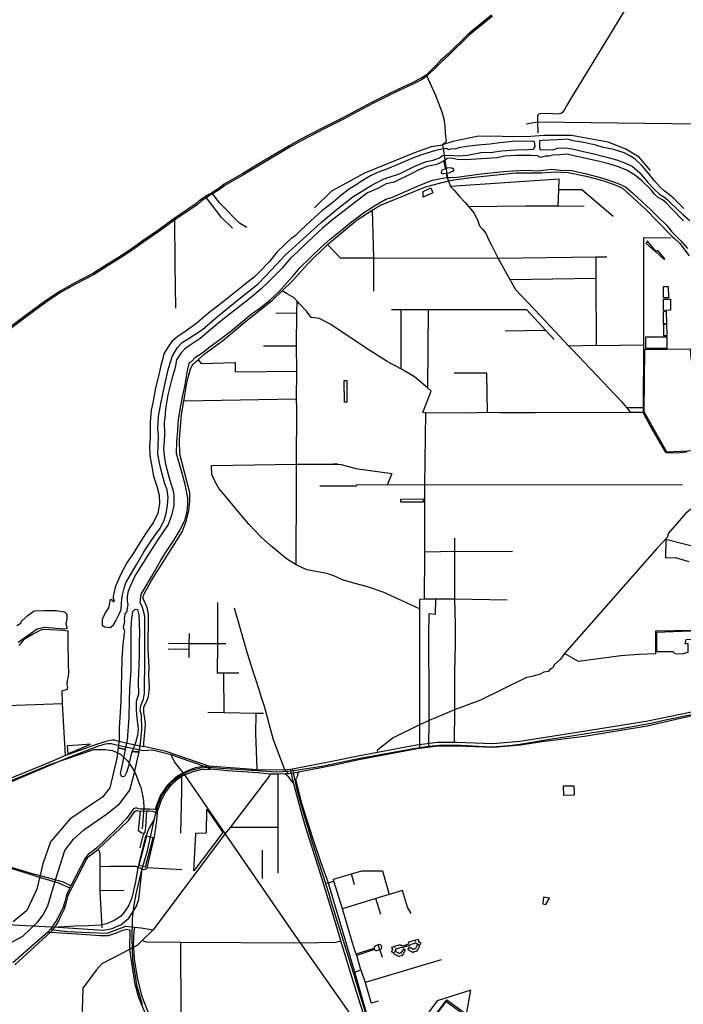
# Model space of a CAD drawing. Header units: millimetres. Extents: x 664923 to 767831, y 3118803 to 3207600.
# Tile 153 of 256: x 697025 to 700891, y 3166110 to 3171845. Entities that reach past the tile are written whole.
import ezdxf

# ---------------------------------------------------------------- set-up
doc = ezdxf.new("R2010")
doc.units = ezdxf.units.MM
for name, color, linetype in [('buildings', 5, 'Continuous'), ('parks', 8, 'Continuous'), ('railways', 4, 'Continuous'), ('roads_2', 2, 'Continuous'), ('roads_3', 3, 'Continuous'), ('water', 7, 'Continuous')]:
    doc.layers.add(name, color=color, linetype=linetype)

msp = doc.modelspace()

# ---------------------------------------------------------------- linework, layer by layer
at = {"layer": 'buildings'}
for points in [[(699420.45, 3170864.85), (699431.91, 3170836.45), (699375.32, 3170812.31), (699375.31, 3170845.14), (699420.45, 3170864.85)], [(697364.82, 3167619.61), (697301.44, 3167615.37), (697304.32, 3167569.48), (697437.19, 3167624.7), (697364.82, 3167619.61)], [(697756.95, 3166910.71), (697801.94, 3167079.46), (697764.17, 3167089.42), (697719.17, 3166920.67), (697756.95, 3166910.71)], [(699298.69, 3166452.9), (699250.1, 3166438.32), (699249.37, 3166440.74), (699241.68, 3166438.43), (699217.25, 3166431.11), (699216.75, 3166432.73), (699214.13, 3166431.94), (699215.83, 3166427.81), (699210.53, 3166418.48), (699204.18, 3166407.3), (699190.5, 3166414.99), (699198.84, 3166429.69), (699198.3, 3166431.48), (699196.31, 3166430.88), (699192.65, 3166442.95), (699206.31, 3166447.05), (699207.65, 3166442.62), (699211.55, 3166443.78), (699210.21, 3166448.22), (699243.54, 3166458.21), (699245.39, 3166452.13), (699250.44, 3166453.65), (699251.73, 3166449.36), (699266.9, 3166453.91), (699267.95, 3166450.41), (699274.54, 3166452.38), (699273.49, 3166455.88), (699291.72, 3166461.36), (699290.43, 3166465.64), (699294.52, 3166466.86), (699292.68, 3166472.95), (699327.43, 3166483.36), (699328.76, 3166478.93), (699332.98, 3166480.2), (699331.63, 3166484.62), (699345.88, 3166488.9), (699349.54, 3166476.81), (699347.17, 3166476.1), (699347.7, 3166474.32), (699362.27, 3166466.73), (699354.98, 3166452.88), (699334.56, 3166463.52), (699332.38, 3166467.4), (699323.55, 3166464.75), (699324.04, 3166463.13), (699297.95, 3166455.31), (699298.69, 3166452.9)], [(699239.18, 3166391.82), (699249.61, 3166394.49), (699250.86, 3166396.77), (699255.41, 3166394.3), (699272.96, 3166426.31), (699259.98, 3166433.4), (699245.78, 3166407.7), (699242.89, 3166407.99), (699240, 3166407.58), (699237.24, 3166406.45), (699235.28, 3166404.8), (699210.53, 3166418.48), (699204.18, 3166407.3), (699203.31, 3166405.81), (699235.04, 3166387.81), (699237.85, 3166392.56), (699239.18, 3166391.82)], [(699321.89, 3166415.69), (699332.31, 3166418.36), (699333.56, 3166420.64), (699338.12, 3166418.17), (699355.67, 3166450.18), (699342.68, 3166457.27), (699328.49, 3166431.57), (699325.6, 3166431.86), (699322.71, 3166431.44), (699319.95, 3166430.32), (699317.99, 3166428.67), (699293.23, 3166442.35), (699286.89, 3166431.17), (699286.01, 3166429.68), (699317.75, 3166411.68), (699320.56, 3166416.43), (699321.89, 3166415.69)]]:
    msp.add_lwpolyline(points, close=True, dxfattribs=at)
at = {"layer": 'parks'}
for points in [[(700672.23, 3170543.56), (700728.14, 3170495.47), (700730.17, 3170497.78), (700681.42, 3170557.82), (700681.61, 3170546.86), (700672.23, 3170543.56)], [(700731.87, 3170492.41), (700780.36, 3170448.36), (700783.98, 3170451.54), (700742.73, 3170500.94), (700731.87, 3170492.41)], [(700775.04, 3170290.81), (700803.61, 3170291.23), (700804.56, 3170225.49), (700775.98, 3170225.08), (700775.04, 3170290.81)], [(700774.9, 3170217.06), (700816.85, 3170217.78), (700817.45, 3170152.55), (700775.49, 3170151.83), (700774.9, 3170217.06)], [(700774.2, 3170076.17), (700794.65, 3170076.45), (700793.69, 3170144.55), (700773.23, 3170144.25), (700774.2, 3170076.17)], [(700776.44, 3170004.67), (700796.9, 3170005.02), (700795.77, 3170070.76), (700775.31, 3170070.41), (700776.44, 3170004.67)], [(700796.88, 3169995.42), (700671.2, 3169996.01), (700670.89, 3169931.57), (700796.56, 3169930.98), (700796.88, 3169995.42)], [(700793.33, 3169328.01), (701040.91, 3169340.36), (701067.52, 3169349.17), (701077.46, 3169350.38), (701086.43, 3169347.41), (701142.92, 3169296.19), (701085.45, 3169404.29), (700958.54, 3169605.39), (701033.6, 3169673.75), (700983.78, 3169733.45), (700954.56, 3169785.13), (700947.42, 3169824.94), (700937.29, 3169874.09), (700932.21, 3169925.67), (700664.53, 3169922.73), (700661.96, 3169562.46), (700793.33, 3169328.01)], [(698931.28, 3169617.37), (698916.93, 3169616.97), (698915.03, 3169743.24), (698931.23, 3169743.67), (698931.28, 3169617.37)], [(699375.55, 3169035.26), (699245.24, 3169034.12), (699245.07, 3169053.16), (699375.38, 3169054.31), (699375.55, 3169035.26)], [(700734.41, 3168274.93), (700734.95, 3168164.48), (700830.77, 3168163.83), (700841.46, 3168152.53), (700885.24, 3168151.41), (700918.66, 3168160.33), (700918.98, 3168191.23), (700919.17, 3168210.25), (700902.38, 3168209.96), (700906.89, 3168235.3), (700981.67, 3168237.42), (700981.91, 3168284.4), (700734.41, 3168274.93)], [(700194.04, 3167381.51), (700253.56, 3167382.53), (700254.5, 3167327.48), (700194.98, 3167326.46), (700194.04, 3167381.51)], [(698207.29, 3167109.54), (698039.99, 3166887.45), (698050.5, 3167101.19), (698050.88, 3167106.96), (698113.22, 3167108.01), (698115.67, 3167246.92), (698146.27, 3167201.05), (698207.29, 3167109.54)], [(700077.12, 3166733.12), (700072.11, 3166694.9), (700090.94, 3166691.58), (700112.46, 3166728.48), (700077.12, 3166733.12)], [(699627.8, 3166052.22), (699653.81, 3166191.58), (699456.53, 3166129.12), (699291.94, 3165907.41), (699323.19, 3165884.14), (699513.74, 3166135.66), (699627.8, 3166052.22)]]:
    msp.add_lwpolyline(points, close=True, dxfattribs=at)
msp.add_lwpolyline([(700986.8, 3168767.44), (700789.1, 3168817.68), (700787.47, 3168711.38), (700845.46, 3168713.21), (700923.2, 3168689.7)], dxfattribs=at)
at = {"layer": 'railways'}
for points in [[(697740.87, 3166107.44), (697708.52, 3166214.26), (697683.52, 3166371.33), (697680.45, 3166492.48), (697681.05, 3166608.17), (697688.74, 3166677.55), (697702.7, 3166751.93), (697738.92, 3166901.26), (697768.01, 3166996.66), (697809.79, 3167190.72), (697827.51, 3167262.52), (697848.82, 3167317.67), (697876.8, 3167363.59), (697909.73, 3167402.51), (697943.44, 3167430.46), (697977.04, 3167452.56), (698023.16, 3167474.28), (698078.79, 3167487.83), (698126.98, 3167490.26), (698197.14, 3167484.96), (698438.02, 3167468.76), (698488.93, 3167465.21), (698518.16, 3167464.77), (698556.12, 3167466.14), (698609.46, 3167470.29), (698671.22, 3167479.38), (698785.72, 3167497.48), (699006.65, 3167542.85), (699234.19, 3167584.83), (699333.28, 3167602.27), (699354.05, 3167605.98), (699407.86, 3167613.69), (699469.03, 3167619.41), (699560.4, 3167621.09), (699627.51, 3167618.07), (699734.47, 3167611.13), (699772.02, 3167610.3), (699829.83, 3167612.89), (699891.96, 3167619.23), (699937.8, 3167624.1), (700122.7, 3167656.48), (700215.72, 3167669.8), (700361.39, 3167692.91), (700516.64, 3167715.06), (700701.34, 3167747.28), (700788.14, 3167765.87), (700975.01, 3167806.01)], [(695543.78, 3166781.26), (695592.87, 3166795.65), (695837.71, 3166910.23), (696138.02, 3167060.86), (696267.08, 3167114.39), (696553.67, 3167233.51), (696865.72, 3167367.92), (697059.42, 3167448.78), (697206.5, 3167508.9), (697457.17, 3167593.16), (697519.98, 3167594.36), (697564.6, 3167587.19), (697612.31, 3167566.38), (697653.41, 3167527.95), (697676.6, 3167492.76), (697693.38, 3167465.79), (697706.02, 3167438.59), (697716.93, 3167406.28), (697730.08, 3167372.3), (697738.77, 3167337.86), (697746.47, 3167297.48), (697747.81, 3167254.1), (697738.9, 3167130.93)], [(697809.79, 3167190.72), (697779.7, 3167136.63), (697756.53, 3167078.94), (697732.9, 3166986.66), (697710.31, 3166895.45), (697698.95, 3166822.17), (697677.43, 3166729.92), (697658.28, 3166682.61), (697634.74, 3166647.76), (697611.04, 3166621.25), (697574.23, 3166597.87), (697529.91, 3166578.13), (697493.31, 3166570.19), (697426.21, 3166565.93), (697350.65, 3166565.7), (697248.08, 3166559.67)], [(697248.08, 3166559.67), (697510.94, 3166541.48), (697562.53, 3166551.75), (697615.14, 3166575.43), (697660.77, 3166612.32), (697702.68, 3166676.75), (697717.92, 3166720.84), (697738.92, 3166901.26)], [(696867.31, 3166576.1), (696908.6, 3166577), (697248.08, 3166559.67)]]:
    msp.add_lwpolyline(points, dxfattribs=at)
at = {"layer": 'roads_2'}
for points in [[(697747.83, 3167610.67), (697748.33, 3167630.62), (697756.98, 3167737.85), (697754.29, 3167775.83), (697747.51, 3167806.65), (697746.9, 3167842.33), (697765.21, 3167875.9), (697775.23, 3167902.23), (697780.65, 3167952.31), (697777.3, 3168028.42), (697778.51, 3168078.32), (697772.76, 3168175.77), (697775.51, 3168382.79), (697766.46, 3168420.66), (697742.42, 3168477.34), (697748.35, 3168496.51), (697793.14, 3168578.08), (697970.94, 3168861.77), (697995.15, 3168921.71), (698010.83, 3168983.84), (698016.21, 3169041.02), (698015.41, 3169088.56), (697957.02, 3169313.49), (697955.57, 3169399.16), (697967.78, 3169544.48), (697981, 3169623.25), (698000.16, 3169740.02), (698019.87, 3169811.74), (698036.21, 3169840.51), (698063.7, 3169864.48), (698100.29, 3169896.36), (698206.06, 3169974.31), (698350.88, 3170095.61), (698497.84, 3170212.29), (698552.95, 3170265.61), (698615.51, 3170326.14), (698704.13, 3170422.76), (698817.58, 3170536.55), (698991.46, 3170679.85), (699078.89, 3170735.41), (699122.16, 3170762.89), (699388.92, 3170872.1), (699523.7, 3170906.64), (699553.97, 3170913.05), (699654.46, 3170926.63), (699916.29, 3170952.51), (700067.37, 3170952.77), (700138.65, 3170958.75), (700220.56, 3170955.39), (700325.86, 3170933.36), (700422.8, 3170908.87), (700498.76, 3170881.68), (700536.82, 3170863.27), (700669.03, 3170744.26), (700824.91, 3170585.09), (700840.78, 3170571.15), (700870.24, 3170541.51), (700925.55, 3170470.31)], [(698135.67, 3167479.65), (698126.79, 3167496.08), (698082.22, 3167492.62), (698049.27, 3167486.32), (698011.18, 3167473.67), (697976.64, 3167458.95), (697949.12, 3167442.12), (697927.85, 3167427.67), (697905.65, 3167405.89), (697881.38, 3167382.51), (697863.48, 3167355.59), (697845.57, 3167328.14), (697834.43, 3167304.46), (697823.94, 3167272.97), (697814.52, 3167245.14), (697781.67, 3167246.92), (697764.34, 3167246.69), (697728.94, 3167246.24), (697715.61, 3167248.02), (697702.47, 3167254.27), (697687.79, 3167247.37), (697647.11, 3167191.28), (697600.36, 3167143.32), (697511.26, 3167055.33), (697473.01, 3167019.65), (697431.19, 3166987.59), (697422.59, 3166981.68), (697412.85, 3166971.01), (697404.39, 3166957.64), (697322.71, 3166798.94), (697316.69, 3166787.24), (697311.08, 3166776.34), (697297.41, 3166746.29), (697287.41, 3166707.4), (697275.29, 3166669.63), (697252.92, 3166624.25), (697234.77, 3166591.27), (697226.41, 3166581.7), (697207.56, 3166551.26), (697203.42, 3166546.83), (697188.28, 3166530.65), (696985.42, 3166351.43)], [(696996.28, 3166338.94), (697203.74, 3166528.92), (697218.6, 3166543.76), (697239.72, 3166572.38), (697253.31, 3166595.41), (697262.73, 3166619.2), (697285.56, 3166665.52), (697298.02, 3166704.36), (697307.87, 3166742.64), (697321.03, 3166771.58), (697414, 3166952.21), (697421.67, 3166964.34), (697429.91, 3166973.36), (697437.7, 3166978.71), (697480.18, 3167011.27), (697518.92, 3167047.42), (697610.21, 3167133.95), (697657.64, 3167179.47), (697694.33, 3167231.56), (697702.67, 3167238.26), (697712.41, 3167237.37), (697728.27, 3167235.24), (697764.47, 3167235.71), (697781.18, 3167235.93), (697801.23, 3167233.86), (697821.23, 3167225.64), (697827.69, 3167228.13), (697828.86, 3167238.38), (697852.27, 3167304.76), (697874.7, 3167343.25), (697906.49, 3167387.11), (697943.7, 3167420.63), (697969.12, 3167438.29), (697985.96, 3167445.47), (698029.71, 3167464.06), (698079.33, 3167477.43), (698135.67, 3167479.65)], [(699032.41, 3166047.81), (699026.58, 3166059.18), (698976.18, 3166218.21), (698896.08, 3166478.77), (698860.11, 3166597.11), (698813.63, 3166748.36), (698774.81, 3166875.58), (698718.86, 3167053.35), (698693.36, 3167132.71), (698662.49, 3167239.98), (698631.53, 3167357.32), (698622.01, 3167394.58), (698614.78, 3167422.88), (698609.56, 3167450.44), (698608.14, 3167454.97), (698603.1, 3167478.37)], [(698614.99, 3167479.4), (698620.67, 3167456.86), (698620.76, 3167449.87), (698630.24, 3167405.61), (698639.96, 3167360.19), (698662.38, 3167275.59), (698693.6, 3167171.54), (698729.25, 3167053.87), (698807.06, 3166812.88), (698825.04, 3166752.57), (698835.69, 3166716.91), (698967.62, 3166295.49), (699037.71, 3166064.32), (699042.13, 3166053.23)], [(697828.86, 3167238.38), (697814.52, 3167245.14)], [(697188.28, 3166530.65), (697203.74, 3166528.92), (697386.92, 3166517.35), (697493.5, 3166510.82), (697541.23, 3166510.99), (697589.39, 3166526.01), (697626.19, 3166542.18), (697648, 3166547.75), (697666.6, 3166543.42), (697664.76, 3166429.74), (697693.13, 3166237.37), (697716.66, 3166149.02), (697758.91, 3166048.08)], [(697203.42, 3166546.83), (697218.6, 3166543.76), (697305.4, 3166534.32), (697387.46, 3166528.97), (697480.45, 3166525.37), (697535.92, 3166524.22), (697643.61, 3166564.86), (697693.27, 3166559.14), (697732.07, 3166554.67), (697801.51, 3166543.34)], [(697693.27, 3166559.14), (697688.89, 3166533.54), (697687.65, 3166498.8), (697686.63, 3166450.5), (697687.78, 3166441.88), (697691.79, 3166372.88), (697709.44, 3166266.33), (697733.41, 3166161.35), (697775.61, 3166055.56), (697780.97, 3166047.84), (697803.74, 3165995.92), (697855.02, 3165911.69), (697917.53, 3165829.11)]]:
    msp.add_lwpolyline(points, dxfattribs=at)
at = {"layer": 'roads_3'}
for points in [[(700574.38, 3172492.6), (700582.16, 3171952.82), (700483.3, 3171790.65), (700236.38, 3171385.69), (700215.43, 3171354.12), (700196.31, 3171317.39), (700188.37, 3171306.28), (700179.2, 3171298.6), (700160.68, 3171294.83), (700130.42, 3171297.77), (700104.86, 3171298.49), (700055.52, 3171296.48), (700046.27, 3171293.44), (700041.79, 3171284.12), (700042.35, 3171251.18), (700042.92, 3171185.89)], [(699975.44, 3171238.96), (700042.35, 3171251.18), (700980.5, 3171239.53), (700980.7, 3171300.08), (700983.46, 3172164.29)], [(699774.5, 3171872.23), (699661.22, 3171780.31), (699635.66, 3171759.14), (699518.69, 3171645.41), (699474.16, 3171604.7), (699446.67, 3171577.44), (699392.21, 3171522.92), (699364.59, 3171503.74), (699308.14, 3171475.98), (699232.51, 3171440.82), (699166.98, 3171409.36), (699078.31, 3171364.37), (698904.05, 3171271.92), (698798.73, 3171219.56), (698659.68, 3171147.93), (698594.25, 3171110.92), (698411.11, 3171001.63), (698324.08, 3170949.59), (698215.88, 3170886.59), (698178.24, 3170858.64), (698143.25, 3170837.54), (698129.94, 3170829.51), (698107.49, 3170815.1), (698078.16, 3170796.27), (698050.62, 3170772.04), (697953.13, 3170706.69), (697928.79, 3170689.48), (697908.44, 3170675.09), (697829.61, 3170618.14), (697743.21, 3170558.52), (697680.95, 3170513.48), (697606.57, 3170464.19), (697530.12, 3170416.38), (697454.18, 3170369.09), (697341.84, 3170310.06), (697260.78, 3170264.7), (697174.85, 3170207.12), (697055.86, 3170119.67), (696926.88, 3170022.93)], [(699779.88, 3171865.72), (699666.6, 3171773.8), (699641.33, 3171752.88), (699524.51, 3171639.3), (699480.01, 3171598.62), (699452.66, 3171571.49), (699397.68, 3171516.45), (699368.91, 3171496.47), (699311.81, 3171468.39), (699236.14, 3171433.21), (699170.75, 3171401.82), (699082.22, 3171356.9), (698907.93, 3171264.44), (698802.56, 3171212.06), (698663.72, 3171140.53), (698598.52, 3171103.65), (698415.47, 3170994.41), (698328.39, 3170942.35), (698220.57, 3170879.56), (698182.97, 3170851.65), (698147.64, 3170830.34), (698134.44, 3170822.37), (698112.08, 3170808.02), (698083.29, 3170789.54), (698055.81, 3170765.36), (697957.95, 3170699.76), (697933.69, 3170682.61), (697913.38, 3170668.26), (697834.51, 3170611.27), (697748.1, 3170551.65), (697685.79, 3170506.57), (697611.16, 3170457.11), (697534.62, 3170409.25), (697458.41, 3170361.79), (697345.9, 3170302.66), (697265.23, 3170257.52), (697179.73, 3170200.24), (697060.92, 3170112.91), (696931.54, 3170015.88)], [(698741.62, 3170749.26), (698843.8, 3170848.07), (699036.11, 3170952.59), (699327.82, 3171072.38), (699423.77, 3171106.38), (699488.08, 3171115.77), (699511.37, 3171137.09), (699506.37, 3171183.98), (699503.54, 3171226.72), (699497.64, 3171265.23), (699485.41, 3171305.73), (699448, 3171407.38), (699396.88, 3171517.44)], [(700699.82, 3170967.5), (700633.46, 3171043.59), (700557.12, 3171090.3), (700453.58, 3171132.36), (700238.9, 3171170.43), (700079.44, 3171169.78), (699976.73, 3171163.84), (699697.59, 3171167.42), (699549.16, 3171135.64), (699488.08, 3171115.77), (699489.25, 3171108.89)], [(699489.25, 3171108.89), (699517.97, 3170920.86)], [(699517.97, 3170920.86), (699523.7, 3170906.64), (699535.54, 3170873.3), (699553.7, 3170854.77), (699587.64, 3170814.49), (699620.91, 3170781.29), (699641.8, 3170755.22), (699673.07, 3170718.91), (699693.93, 3170674.14), (699703.56, 3170644.63), (699718.46, 3170627.92), (699740.83, 3170601.97), (699755.47, 3170564.97), (699773.98, 3170532.27), (699812.95, 3170455.13), (699880.36, 3170332.73), (699913.03, 3170273.4), (700058.36, 3170120.37), (700224.96, 3169942.64), (700243.25, 3169923.12), (700530.12, 3169620.92), (700559.49, 3169586.32), (700582.88, 3169556.42)], [(700162.82, 3170758.38), (700165.33, 3170857.02), (700167.48, 3170915.5), (699535.54, 3170873.3)], [(698348.94, 3170634.06), (698305.5, 3170659.41), (698190.19, 3170776.45), (698143.25, 3170837.54)], [(700165.33, 3170857.02), (700299.66, 3170855.15), (700481.71, 3170701.71)], [(698265.04, 3170631.59), (698201.05, 3170693.12), (698107.49, 3170815.1)], [(699078.89, 3170735.41), (699086.55, 3170455.58), (699086.66, 3170264.57)], [(700313.93, 3170757.27), (700162.82, 3170758.38), (699972.9, 3170759.79), (699641.8, 3170755.22)], [(697933.65, 3170165.35), (697930.85, 3170417.17), (697928.79, 3170689.48)], [(700818.61, 3170572.85), (700660.14, 3170575.35), (700659.42, 3169951.67), (700656.75, 3169586.45)], [(699812.95, 3170455.13), (699086.55, 3170455.58), (698892.89, 3170455.45), (698817.58, 3170536.55)], [(700445.43, 3170461.91), (700382.14, 3170461.74), (699812.95, 3170455.13)], [(700382.14, 3170461.74), (700381.47, 3170340.26), (700383.17, 3169946.41), (700659.42, 3169951.67)], [(699880.36, 3170332.73), (700381.47, 3170340.26)], [(699421.75, 3169681.66), (699401.46, 3169701.38), (699375.02, 3169721.48), (699324.95, 3169765.51), (699249.7, 3169810.16), (699245.84, 3169812.16), (699166.06, 3169853.62), (699048.33, 3169927.81), (698837.13, 3170069.3), (698771.49, 3170103.67), (698723.09, 3170111.2), (698695.18, 3170148.3), (698655.64, 3170190.43), (698640.5, 3170206.34), (698624.64, 3170224.34), (698583.31, 3170248.69), (698552.95, 3170265.61)], [(698635.99, 3168669.1), (698638.26, 3169138), (698636.92, 3169255.29), (698639.5, 3169582.57), (698637.97, 3169634.77), (698638.36, 3169797.56), (698637.31, 3169945.73), (698638.87, 3170138.42), (698640.5, 3170206.34)], [(699190.27, 3170156.73), (699244.85, 3170156.73), (699405.39, 3170156.7), (699978.25, 3170156.63), (700090.78, 3170034.75), (700138.6, 3169982.97)], [(699244.85, 3170156.73), (699245.84, 3169812.16)], [(699405.39, 3170156.7), (699401.46, 3169701.38)], [(698517.52, 3170135.6), (698638.87, 3170138.42)], [(700090.78, 3170034.75), (699853.18, 3170031.26)], [(698444.16, 3169945.42), (698637.31, 3169945.73)], [(700383.17, 3169946.41), (700224.96, 3169942.64)], [(698063.7, 3169864.48), (698081.06, 3169843.44), (698279.27, 3169848.9), (698280.19, 3169794.63), (698638.36, 3169797.56)], [(699750.33, 3169556.7), (699745.69, 3169786.93), (699556.49, 3169786.17)], [(698637.97, 3169634.77), (697981, 3169623.25)], [(700656.75, 3169586.45), (700656.91, 3169556.58), (700582.88, 3169556.42), (700027.36, 3169555.18), (699894.11, 3169554.99), (699826.88, 3169555.79), (699750.33, 3169556.7), (699632.86, 3169553.65), (699388.14, 3169555.46), (699374.17, 3169556.45), (699421.75, 3169681.66)], [(700559.49, 3169586.32), (700656.75, 3169586.45)], [(699388.14, 3169555.46), (699383.73, 3169134.91), (699383.28, 3168746.02), (699383.27, 3168731.96), (699381.16, 3168469.45)], [(700911.14, 3169325.17), (700858.25, 3169320.66), (700792.44, 3169322.02), (700787.62, 3169327.21), (700700.31, 3169476.56), (700671.11, 3169532.52), (700664.25, 3169542.29), (700656.91, 3169556.58)], [(699353.97, 3168413.03), (699253.58, 3168460.4), (699141.5, 3168509.65), (699051.77, 3168541.52), (698956.91, 3168566.01), (698905.21, 3168581.82), (698855.5, 3168604.99), (698814.34, 3168618.91), (698750.13, 3168630.35), (698697.51, 3168639.88), (698635.99, 3168669.1), (698578.87, 3168704.68), (698485.23, 3168781.38), (698430.86, 3168831.61), (698360.33, 3168906.62), (698295.03, 3168982.76), (698224.31, 3169069.25), (698186.85, 3169112.45), (698164.12, 3169152.79), (698144.52, 3169195.25), (698142.57, 3169248.45), (698636.92, 3169255.29), (698853.13, 3169255.32), (698877.6, 3169255.31), (698853.13, 3169255.32), (698897.02, 3169254.6), (698983.48, 3169230.5), (699192.97, 3169201.58), (699165.57, 3169134.45)], [(700886.54, 3169133.62), (699383.73, 3169134.91), (699165.57, 3169134.45), (698986.05, 3169134.76), (698985.79, 3169128.24), (698773.82, 3169128.8)], [(701326.2, 3169142.86), (701317.75, 3169134.76), (701292.09, 3169132.23), (701264.77, 3169134.37), (701213.06, 3169059.89), (701141.91, 3169109.81), (701123.66, 3169088.09), (701109.05, 3169099.07), (701078.76, 3169104.76), (701049.42, 3169103.25), (701033.4, 3169103.25), (701015.6, 3169070.58), (700986.81, 3169036.67), (700972.86, 3169023.34), (700956.84, 3169009.54), (700905.03, 3168971.59), (700804.22, 3168853.46), (700796.23, 3168829.84), (700739.08, 3168766.73), (700198.1, 3168153.26)], [(699557.07, 3168824.82), (699557.36, 3168748.94), (699558.46, 3168469.65), (699562.31, 3168324.48), (699561.13, 3168208.58), (699557.67, 3168042.53), (699558.73, 3167824.29), (699556.27, 3167634.12)], [(699383.28, 3168746.02), (699476.54, 3168747.24), (699557.36, 3168748.94), (699896.13, 3168746.37)], [(698177.32, 3168449.7), (698176.13, 3168211.87), (698174.86, 3168037.82)], [(699864.25, 3168463.27), (699558.46, 3168469.65), (699448.29, 3168469.45), (699381.16, 3168469.45), (699354.45, 3168467.66), (699353.97, 3168413.03), (699353.55, 3168272.95), (699354.05, 3167605.98)], [(699407.86, 3167613.69), (699409.77, 3167763.81), (699410.59, 3167877.5), (699408.18, 3168255.04), (699410.7, 3168386.91), (699447.97, 3168383.08), (699448.29, 3168469.45)], [(698273.87, 3168418.46), (698307.28, 3168304.19), (698350.74, 3168154.6), (698380.74, 3168056.97), (698403.96, 3167986.9), (698432.85, 3167892.91), (698448.33, 3167846.19), (698500.96, 3167651.33), (698567.93, 3167477.59), (698591.99, 3167453.13)], [(697290.6, 3167558), (697274.74, 3167862.13), (697272.95, 3167935.15), (697303.78, 3167944.58), (697305.17, 3167955.56), (697300.2, 3167970.09), (697303.44, 3167995.73), (697308.82, 3168018.78), (697311.53, 3168043.33), (697309.72, 3168089.78), (697309.45, 3168135.18), (697307.63, 3168181.07), (697307.5, 3168283.93), (697279.62, 3168287.63), (697160.41, 3168292.38), (697142.67, 3168286.86), (697103.18, 3168264.82), (697045.97, 3168233.56), (697020.31, 3168199.71)], [(698011.71, 3168129.02), (698012.45, 3168178.87), (698012.93, 3168211.5), (698014.57, 3168269.47)], [(701054.49, 3168288.9), (700728.7, 3168282.78), (700728.86, 3168151.24), (700630.62, 3168147.39), (700526.33, 3168139.86), (700281, 3168106.49), (700198.1, 3168153.26), (700176.16, 3168120.27), (700139.65, 3168087.37), (700133.61, 3168073.17), (700126.69, 3168067.75), (700111.65, 3168057.58), (700103.6, 3168048.13), (700079.34, 3168044.5), (700057.5, 3168033.16), (700016.24, 3168021.49), (699973.91, 3168011.9), (699709.23, 3167882.17), (699558.73, 3167824.29), (699409.77, 3167763.81), (699354.19, 3167738.48), (699201.17, 3167662.03), (699120.4, 3167599.05), (699108.02, 3167587.86), (699109.63, 3167576.44)], [(697892.49, 3168212.85), (698012.93, 3168211.5), (698176.13, 3168211.87), (698226.47, 3168212)], [(697889.36, 3168180.44), (698012.45, 3168178.87)], [(698301.82, 3168038.41), (698214.74, 3168038), (698174.86, 3168037.82)], [(698215.29, 3167807.03), (698214.74, 3168038)], [(696764, 3167844.62), (696840.01, 3167845.38), (697274.74, 3167862.13)], [(698445.39, 3167802.81), (698400.32, 3167803.64), (698215.29, 3167807.03), (698119.97, 3167808.77)], [(698400.32, 3167803.64), (698398.04, 3167687.17), (698406.18, 3167481.43)], [(700937.98, 3167810.49), (700675.7, 3167757.15), (700308.78, 3167698.71), (700062.91, 3167659.02), (699939.12, 3167640.3), (699781.84, 3167626.27), (699570.69, 3167634.09), (699556.27, 3167634.12), (699459.85, 3167634.32), (699337.4, 3167619.49), (699109.63, 3167576.44), (698996.63, 3167555.09), (698852.36, 3167526.54), (698614.99, 3167479.4)], [(700943.07, 3167789.85), (700680.79, 3167729.14), (700315.65, 3167668.79), (700066.23, 3167638.05), (699941.67, 3167619.21), (699782.39, 3167605), (699570.27, 3167612.87), (699461.12, 3167613.09), (699340.69, 3167598.51), (699000.71, 3167534.25), (698860.33, 3167502.71), (698721.49, 3167476.21), (698649.12, 3167462.28), (698620.67, 3167456.86)], [(697578.55, 3167620.9), (697558.91, 3167626.24), (697549.01, 3167626.88), (697538.95, 3167626.32), (697525.07, 3167625.23), (697508.87, 3167621.12), (697477.67, 3167610.88), (697304.71, 3167544.71), (696877.07, 3167365.03)], [(697578.85, 3167648.08), (697565.09, 3167649.06), (697552.03, 3167646.96), (697526.21, 3167640.47), (697453.74, 3167617.51), (697290.6, 3167558), (697201.57, 3167521.08), (696956.14, 3167419.33)], [(697744.73, 3167585.75), (697616.24, 3167612.81), (697578.55, 3167620.9)], [(697578.85, 3167648.08), (697660.06, 3167628.18), (697747.83, 3167610.67)], [(698620.67, 3167456.86), (698608.14, 3167454.97), (698591.99, 3167453.13), (698570.17, 3167452.48), (698530.9, 3167450.56), (698484.57, 3167450.08), (698412.83, 3167457.24), (698383.78, 3167460.37), (698232.99, 3167469.12), (698177.57, 3167475.31), (698135.67, 3167479.65), (698065.17, 3167508.12), (698011.52, 3167526.85), (697907.24, 3167561.99), (697798.13, 3167590.22), (697744.73, 3167585.75)], [(698614.99, 3167479.4), (698603.1, 3167478.37), (698563.51, 3167473.77), (698409.58, 3167475.12), (698126.79, 3167496.08), (697878.61, 3167581.91), (697747.83, 3167610.67)], [(698958.33, 3166044.86), (698660.43, 3166468.05), (698610.71, 3166538.68), (698221.91, 3167103.8), (697985.96, 3167445.47), (697976.64, 3167458.95), (697965.95, 3167474.43), (697927.11, 3167521.94), (697907.24, 3167561.99)], [(698484.57, 3167450.08), (698480.66, 3167441.11), (698251.1, 3167140.31), (698221.91, 3167103.8), (697801.51, 3166543.34)], [(698530.97, 3166872.98), (698529.97, 3167138.63), (698530.9, 3167450.56)], [(698570.17, 3167452.48), (698573.51, 3167452.41), (698589, 3167437.02), (698605.21, 3167412.83), (698622.01, 3167394.58)], [(698649.12, 3167462.28), (698643.29, 3167454.13), (698642.55, 3167440.76), (698634.21, 3167420.22), (698630.24, 3167405.61)], [(697963.95, 3167107.16), (697969.12, 3167354.47), (697969.61, 3167418.69), (697969.12, 3167438.29)], [(699721.23, 3165972.59), (699621.57, 3166042.96), (699507.85, 3166126.1), (699318, 3165872.26), (699048.01, 3166059.28), (699043.01, 3166066.04), (698977.57, 3166297.04), (698823.33, 3166815.9), (698780.19, 3166933.87), (698728.49, 3167089.03), (698670.5, 3167274.46), (698634.21, 3167420.22)], [(695748.05, 3167275.2), (695758.74, 3167277.99), (695821.89, 3167262.39), (695937.4, 3167224.57), (696284.92, 3167130.2), (696303.84, 3167121.5), (696506, 3167053.12), (696682.79, 3166984.34), (696829.89, 3166951.55), (697116.28, 3166865.54)], [(697113.25, 3166858.71), (696833.71, 3166943.27), (696679.9, 3166978.26), (696499.78, 3167048.31), (696428.34, 3167070.69), (696297.95, 3167107.33), (696290.64, 3167110.58), (696260.15, 3167127), (695951.38, 3167205.06), (695908.42, 3167219.16), (695755.42, 3167269.42), (695748.05, 3167275.2)], [(697749.89, 3167104.58), (697736.2, 3167107.47), (697726.69, 3167111.49), (697717.49, 3167120.18), (697728.27, 3167235.24)], [(697726.65, 3167021.18), (697744.33, 3167092.48), (697749.89, 3167104.58), (697756.03, 3167114.07), (697757.93, 3167125.59), (697759.22, 3167142.32), (697764.47, 3167235.71)], [(697767.96, 3166904.95), (697809.49, 3167086.78), (697818.59, 3167138.1), (697824.18, 3167180.48), (697827.69, 3167228.13)], [(698529.97, 3167138.63), (698251.1, 3167140.31)], [(697505.73, 3166554.91), (697493.23, 3166766.66), (697493.25, 3166773.45), (697493.65, 3166911.26), (697493.69, 3166925.88), (697493.22, 3166984.34), (697489.8, 3167000.99), (697480.18, 3167011.27)], [(698440.2, 3166841.68), (698439.5, 3167006.63)], [(697968.63, 3166892.68), (697767.96, 3166904.95), (697761.76, 3166899.1), (697755.03, 3166894.28), (697747.69, 3166893.64), (697703.31, 3166911.68), (697549.03, 3166911.68), (697493.65, 3166911.26)], [(698855.53, 3166827.21), (698852.07, 3166838.41), (698957.91, 3166869.5), (699018.12, 3166887.18), (699137.65, 3166887.54), (699178.01, 3166749.54)], [(697113.25, 3166858.71), (697249.89, 3166816.67), (697316.69, 3166787.24)], [(697322.71, 3166798.94), (697279.21, 3166820.3), (697116.28, 3166865.54)], [(698967.62, 3166295.49), (698977.57, 3166297.04), (699013.18, 3166310.18), (698988.1, 3166394.58), (698985.47, 3166403.22), (698981.68, 3166411.1), (698961.21, 3166472.77), (698931.4, 3166580.17), (698904.92, 3166666.38), (698855.53, 3166827.21), (698823.33, 3166815.9), (698807.06, 3166812.88)], [(698975.36, 3166804.83), (698957.91, 3166869.5)], [(697631.16, 3166771.07), (697493.25, 3166773.45)], [(699255.26, 3166773.07), (699178.01, 3166749.54), (699100.55, 3166725.95), (698904.92, 3166666.38)], [(699305.19, 3166638.87), (699284.1, 3166675.58), (699255.26, 3166773.07)], [(699127.82, 3166632.22), (699100.55, 3166725.95)], [(697801.51, 3166543.34), (697738.05, 3166480.83), (697710.86, 3166454.06), (697687.78, 3166441.88), (697664.76, 3166429.74), (697503.98, 3166344.95), (697469.8, 3166309.18), (697393.01, 3166204.05), (697391.16, 3166136.6), (697378.73, 3165806.43), (697342.92, 3165796.29), (697143.73, 3165799.49), (696969.01, 3165881.87), (696975.13, 3165981.62), (696743.91, 3165989.66), (696653.39, 3165990.86), (696638.63, 3165990.88)], [(697738.05, 3166480.83), (697764.09, 3166472.65), (697963.65, 3166471.62), (698660.43, 3166468.05), (698865.46, 3166472.14), (698896.08, 3166478.77)], [(697959.94, 3165777.82), (697964.94, 3166045.91), (697963.65, 3166471.62)], [(698985.47, 3166403.22), (699078.17, 3166431.87), (699089.88, 3166436.63)], [(699093.45, 3166427.41), (699081.07, 3166424.26), (698988.1, 3166394.58)], [(699115.56, 3166456.7), (699114.16, 3166456.19), (699098.06, 3166450.3), (699095.11, 3166448.34), (699092.61, 3166445.63), (699091.17, 3166443.1), (699090.13, 3166439.77), (699089.88, 3166436.63), (699090.39, 3166433.18), (699091.85, 3166429.67), (699093.45, 3166427.41), (699095.36, 3166425.54), (699098.68, 3166423.49), (699102.19, 3166422.42), (699105.81, 3166422.22), (699122.98, 3166427.92), (699125.15, 3166428.69), (699128.43, 3166430.7), (699131.23, 3166433.69), (699133.07, 3166437.18), (699133.77, 3166439.88), (699133.95, 3166442.84), (699133.54, 3166445.75), (699132.55, 3166448.58), (699130.66, 3166451.56), (699128.32, 3166453.9), (699124.48, 3166456.08), (699119.81, 3166457.09), (699115.56, 3166456.7)], [(699122.98, 3166427.92), (699114.16, 3166456.19)], [(699138.5, 3166381.27), (699122.98, 3166427.92)], [(699479.84, 3166367.77), (699036.89, 3166236.69)], [(699013.18, 3166310.18), (699036.89, 3166236.69), (699070.57, 3166122.67), (699076.16, 3166118.59), (699114.55, 3166129.17)]]:
    msp.add_lwpolyline(points, dxfattribs=at)
at = {"layer": 'water'}
for points in [[(697883.05, 3169106.17), (697870.24, 3169142.36), (697847.86, 3169228.68), (697839.14, 3169263.21), (697828.95, 3169316.21), (697831.13, 3169359.02), (697832.36, 3169423.77), (697829.96, 3169461.87), (697833.4, 3169533.59), (697848.82, 3169617.65), (697870.33, 3169719.74), (697890.83, 3169813.13), (697914.55, 3169886.93), (697943.93, 3169935.97), (697971.92, 3169964.19), (698012.73, 3169989.72), (698089.7, 3170041.31), (698177.3, 3170116.2), (698302.24, 3170216.56), (698413.4, 3170306.86), (698456.81, 3170350.37), (698520.69, 3170419.64), (698569.76, 3170472.49), (698612.66, 3170511.36), (698654.99, 3170550.22), (698780.84, 3170664.48), (698867.33, 3170736.45), (698964.76, 3170813.81), (699072.26, 3170879.79), (699141.92, 3170916.81), (699177.17, 3170927.23), (699238.39, 3170947.92), (699329.95, 3170994.56), (699394, 3171019.35), (699434.53, 3171026.98), (699471.47, 3171040.9), (699488.1, 3171053.32), (699518.84, 3171056.73), (699553.14, 3171054.43), (699582.21, 3171053.19), (699633.27, 3171056.38), (699712.01, 3171071.02), (699779.93, 3171073.91), (699832.07, 3171082.32), (699912.73, 3171086.58), (699985.88, 3171089), (700018.97, 3171090.14), (700027.4, 3171107.05), (700024.63, 3171133), (700016.43, 3171136.9), (699978.1, 3171136.24), (699915.36, 3171136.91), (699822.58, 3171127.81), (699766.36, 3171120.49), (699694.45, 3171113.47), (699629.52, 3171106.01), (699582.01, 3171098.84), (699562.98, 3171091.01), (699540.28, 3171093.5), (699522.38, 3171087.42), (699510.65, 3171094.16), (699484.56, 3171090.82), (699441.14, 3171081.98), (699396.09, 3171067.35), (699359.68, 3171056.33), (699310.07, 3171035.84), (699214.92, 3170995.49), (699168.21, 3170975.63), (699109.89, 3170954.98), (699068.39, 3170936.35), (699010.31, 3170901.28), (698982.19, 3170881.72), (698947.12, 3170860.32), (698902.95, 3170827.21), (698849.17, 3170779.48), (698784.34, 3170731.57), (698742.6, 3170692.72), (698695.7, 3170649.74), (698652.25, 3170608.55), (698628.8, 3170586.77), (698606.42, 3170570.78), (698570.97, 3170537.24), (698523.56, 3170490.19), (698479.16, 3170436.85), (698423.21, 3170379.27), (698390.09, 3170345.77), (698349.96, 3170313.88), (698297.22, 3170272.53), (698210.13, 3170201.7), (698136.15, 3170144.96), (698104.09, 3170117.84), (698056.54, 3170077.73), (697995.15, 3170032.77), (697946.34, 3169999.01), (697910.24, 3169970.07), (697889.83, 3169940.25), (697864.96, 3169899.38), (697855.68, 3169864.54), (697847.54, 3169830.31), (697834.51, 3169776.34), (697816.61, 3169701.49), (697800.69, 3169612.79), (697790.37, 3169569.85), (697784.55, 3169502.13), (697784.63, 3169428.73), (697783.84, 3169406.76), (697779.91, 3169364.5), (697782.05, 3169306.75), (697789.76, 3169262.95), (697805.01, 3169185.76), (697823.41, 3169128.28), (697837.67, 3169075.35), (697839.65, 3169027.41), (697828.98, 3168971.17), (697804.91, 3168917.58), (697758.41, 3168849.75), (697717.65, 3168786.65), (697689.36, 3168742.24), (697647.99, 3168680.85), (697611.4, 3168610.88), (697580.65, 3168539.27), (697568.2, 3168485.88), (697569.64, 3168469.14), (697576.79, 3168458.85), (697571.06, 3168454.13), (697559.23, 3168466.65), (697552.23, 3168468.27), (697542, 3168420.12), (697523.33, 3168390.33), (697504.83, 3168350.71), (697505.97, 3168317.78), (697517.75, 3168308.16), (697551.5, 3168304.68), (697558.96, 3168310.59), (697570.99, 3168320.62), (697585.14, 3168342.82), (697600.81, 3168374.91), (697605.92, 3168385.36), (697615.98, 3168408.66), (697617.67, 3168446.25), (697621.63, 3168486.78), (697633.05, 3168533.21), (697642.38, 3168565.16), (697676.3, 3168620.64), (697706.2, 3168673.75), (697751.94, 3168751.39), (697774.58, 3168787.03), (697815.99, 3168846.68), (697843.29, 3168880.66), (697865.71, 3168929.02), (697877.83, 3168968.52), (697886.3, 3169016.65), (697889.03, 3169061.77), (697883.05, 3169106.17)], [(698618.25, 3170353.69), (698657.53, 3170400.6), (698716.38, 3170458.22), (698780.96, 3170520.58), (698833.02, 3170567.71), (698901.24, 3170621.46), (698959.09, 3170669.25), (699027.91, 3170720.69), (699098.03, 3170764.66), (699157.27, 3170799.77), (699196.57, 3170811.41), (699276.71, 3170846.88), (699355.71, 3170880.59), (699430.14, 3170910.17), (699488.02, 3170922.14), (699515.84, 3170926.08), (699511.39, 3170948.54), (699494.58, 3170946.52), (699483.51, 3170948.06), (699481.61, 3170957.86), (699488.9, 3170973.01), (699506.26, 3170976.78), (699501.65, 3170999.41), (699496.75, 3171023.42), (699471.44, 3171008.54), (699450.12, 3170998.93), (699424.62, 3170995.6), (699396.83, 3170989.93), (699346.67, 3170968.26), (699301.17, 3170944.95), (699205.52, 3170899.41), (699159.21, 3170889.95), (699110.32, 3170861.95), (699050.33, 3170836.65), (698984.38, 3170786.98), (698897.26, 3170718.47), (698849.67, 3170681.83), (698788.4, 3170629.93), (698703.76, 3170551.05), (698644.3, 3170495.72), (698600.27, 3170454.52), (698554.76, 3170398.26), (698469.07, 3170312.43), (698431.35, 3170276.54), (698367.75, 3170224.03), (698312.72, 3170180.91), (698251.96, 3170133.06), (698188.33, 3170082.86), (698140.2, 3170043.32), (698075.49, 3169987.91), (698012.3, 3169946.37), (697985.88, 3169928.59), (697965.36, 3169905.12), (697938.19, 3169863.05), (697929.64, 3169819.56), (697910.42, 3169753.93), (697887.6, 3169660.5), (697874.46, 3169578.79), (697870.14, 3169524.96), (697865.9, 3169501.2), (697868.81, 3169432.48), (697865.5, 3169387.34), (697863.31, 3169345.11), (697867.7, 3169292.02), (697872.78, 3169266.67), (697878.45, 3169240.17), (697896.52, 3169168.24), (697916.16, 3169106.16), (697922.46, 3169077.36), (697921.78, 3169014.93), (697908.8, 3168957.49), (697889.36, 3168905.14), (697830.97, 3168819.77), (697779.49, 3168737.4), (697703.1, 3168616.47), (697686.74, 3168587.3), (697664.38, 3168535.47), (697654.4, 3168507.57), (697651.32, 3168483.81), (697650.02, 3168457.21), (697653.84, 3168437.62), (697649.74, 3168405.18), (697645.91, 3168391.25), (697637.89, 3168384.17), (697635.56, 3168368.67), (697633.2, 3168352.88), (697635.13, 3168341.36), (697627.6, 3168305.39), (697631.26, 3168295.63), (697635.01, 3168280.09), (697631.32, 3168258.57), (697630.92, 3168247.07), (697628.38, 3168225.64), (697624.46, 3168181.65), (697619.13, 3168119.13), (697613.39, 3167874.54), (697610.41, 3167810.32), (697604.34, 3167722.36), (697604.37, 3167651.84), (697597.47, 3167604.59), (697640.2, 3167592.99), (697652.68, 3167647.45), (697661.46, 3167780.55), (697665.07, 3167876.56), (697666.74, 3167949.42), (697673.71, 3168053), (697673.36, 3168107.34), (697674.13, 3168165.73), (697673.47, 3168238.55), (697674.19, 3168299.24), (697677.2, 3168361.71), (697681.52, 3168380.86), (697684.15, 3168397.09), (697697.27, 3168411.18), (697710.67, 3168409.68), (697719.31, 3168379.19), (697722.3, 3168271.73), (697719.71, 3168218.51), (697720.46, 3168139.92), (697714.86, 3167990.12), (697716.71, 3167915.01), (697702.33, 3167872.57), (697703.74, 3167822.89), (697706.25, 3167777.85), (697714.28, 3167714.97), (697710.31, 3167675.02), (697699.4, 3167633.22), (697680.41, 3167582.91), (697698.32, 3167580.76), (697719.95, 3167579.7), (697728.52, 3167629.09), (697737.04, 3167709.58), (697733.85, 3167795.07), (697727.04, 3167819.81), (697731.15, 3167851.09), (697745.06, 3167887.74), (697752.04, 3167921.97), (697752.02, 3167957.22), (697753.23, 3168091.34), (697754.42, 3168158.99), (697753.03, 3168206.95), (697753.7, 3168304.06), (697753.17, 3168370.51), (697739.52, 3168421.73), (697726.82, 3168450.42), (697731.81, 3168499.04), (697748.24, 3168524.18), (697793.96, 3168603.56), (697843.03, 3168689.93), (697870.77, 3168733.17), (697920.04, 3168808.57), (697954.55, 3168863.48), (697986, 3168927.59), (697999.65, 3168979.26), (698004.15, 3169022.1), (698003.51, 3169060.24), (697988.84, 3169137.44), (697970.17, 3169209.95), (697956.73, 3169249.59), (697948, 3169284.13), (697938.71, 3169318.07), (697939.86, 3169388.02), (697946.35, 3169450.55), (697948.56, 3169491.62), (697949.89, 3169515.92), (697962.48, 3169595.88), (697975.99, 3169655.64), (697986.11, 3169708.99), (698001.98, 3169801.14), (698014.55, 3169848.17), (698027.17, 3169857.05), (698048.3, 3169878.79), (698094.27, 3169908.46), (698125.22, 3169933.27), (698206.1, 3169994.17), (698266.9, 3170039.7), (698312.1, 3170080.34), (698374, 3170129.93), (698422.78, 3170165.44), (698481.25, 3170211.51), (698533.84, 3170260.94), (698578.9, 3170310.25), (698618.25, 3170353.69)]]:
    msp.add_lwpolyline(points, close=True, dxfattribs=at)
for points in [[(700893.3, 3170746.29), (700837.17, 3170800.79), (700811.18, 3170825.78), (700779.43, 3170848.35), (700753.48, 3170871.01), (700723.26, 3170905.75), (700683.45, 3170957.65), (700652.03, 3170994.09), (700610.12, 3171033.25), (700583.1, 3171050.7), (700545.6, 3171069.7), (700479.01, 3171091.09), (700424.22, 3171101.71), (700381.02, 3171114.84), (700311.64, 3171129.84), (700249.88, 3171140.33), (700249.88, 3171140.33), (700215.45, 3171149.56), (700158.6, 3171145.13), (700068.64, 3171141.27), (700053.54, 3171140.43), (700053.4, 3171115), (700052.46, 3171101.69), (700057.36, 3171087.33), (700137.5, 3171088.7), (700160.02, 3171096.61), (700201.8, 3171098.47), (700219.25, 3171097.04), (700253.06, 3171090.68), (700299.72, 3171079.35), (700362.69, 3171065.41), (700446.13, 3171044.3), (700502.72, 3171029.68), (700544.23, 3171014.2), (700592.25, 3170991.34), (700637.62, 3170953.97), (700685.06, 3170897.58), (700721.75, 3170858.34), (700754.24, 3170827.12), (700777.72, 3170812.49), (700794.19, 3170800.63), (700814.88, 3170779.61), (700891.03, 3170709.27), (700928.78, 3170675.82)], [(700891.64, 3170673.45), (700822.45, 3170745.07), (700791.67, 3170778.05), (700770.45, 3170796.19), (700745.25, 3170809.62), (700722.83, 3170828.88), (700703.22, 3170855.13), (700650.05, 3170906.8), (700614.69, 3170936.24), (700563.03, 3170968.3), (700508.04, 3170990.47), (700457.82, 3171005.78), (700403.57, 3171019.3), (700307.37, 3171040.19), (700252.55, 3171052.54), (700215.22, 3171061.15), (700171.12, 3171058.65), (700130.5, 3171056.8), (700107.36, 3171051.2), (700085.89, 3171049.68), (700059.86, 3171043.45), (700042.27, 3171052.98), (700002.73, 3171054.61), (699918.51, 3171054.9), (699849.45, 3171050.83), (699807.21, 3171041.44), (699807.21, 3171041.44), (699713.21, 3171035.21), (699625.04, 3171028.5), (699574.47, 3171030.52), (699542.38, 3171038.64), (699516.85, 3171036.47), (699496.75, 3171023.42), (699501.65, 3170999.41), (699506.26, 3170976.78), (699521.82, 3170983.97), (699543.33, 3170983.18), (699551.57, 3170976.39), (699551.82, 3170961.95), (699537.39, 3170956.5), (699524.71, 3170951.08), (699511.39, 3170948.54), (699515.84, 3170926.08), (699537.34, 3170925.29), (699573.88, 3170928.81), (699614.46, 3170933.55), (699713.56, 3170946.8), (699845.78, 3170960.05), (699897.97, 3170964.98), (699976.91, 3170968.07), (700042.02, 3170965.14), (700091.31, 3170970.6), (700124.36, 3170974.06), (700175.56, 3170969.15), (700240.09, 3170966.22), (700319.36, 3170950.25), (700422.09, 3170921.96), (700502.72, 3170894.45), (700554.21, 3170872.21), (700594.92, 3170835.93), (700651.58, 3170784.31), (700701.16, 3170738.36), (700744.31, 3170695.18), (700789.79, 3170651.46), (700802.82, 3170636.67), (700823, 3170611.58), (700876.21, 3170557.6), (700915.32, 3170513.19)], [(697008.01, 3168317.21), (697031.4, 3168328.9), (697035.54, 3168342.01), (697074.26, 3168376.54), (697109.64, 3168401.47), (697169, 3168403.33), (697237.98, 3168403.63), (697286.13, 3168396.62), (697298.6, 3168382.06), (697299.07, 3168354.27), (697294.31, 3168326.39), (697300.89, 3168298.7), (697284.36, 3168294.95), (697168.92, 3168304.29), (697127.17, 3168294.02), (697015.82, 3168216.57)], [(696942.71, 3166452.21), (697041.9, 3166506.04), (697130.13, 3166590.02), (697162.15, 3166630.57), (697188.9, 3166683.45), (697235.67, 3166840.46), (697287.18, 3167004.76), (697338.21, 3167072.18), (697397.68, 3167126.13), (697529.82, 3167216.56), (697605.63, 3167277.43), (697667.22, 3167356.79), (697693.9, 3167460.69), (697719.95, 3167579.7), (697698.32, 3167580.76), (697680.41, 3167582.91), (697672.54, 3167559.39), (697658.99, 3167496.57), (697646.28, 3167459.06), (697634.58, 3167436.73), (697618.74, 3167433.93), (697612.72, 3167451.53), (697626.25, 3167516.25), (697640.2, 3167592.99), (697597.47, 3167604.59), (697590, 3167544.28), (697548.9, 3167370.7), (697506.48, 3167316.06), (697453.85, 3167281.4), (697316.91, 3167187.21), (697204.75, 3167056.87), (697158.92, 3166928.2), (697123.88, 3166780.09), (697065.59, 3166656.76), (696986.47, 3166589.68)]]:
    msp.add_lwpolyline(points, dxfattribs=at)

doc.saveas('drawing.dxf')
